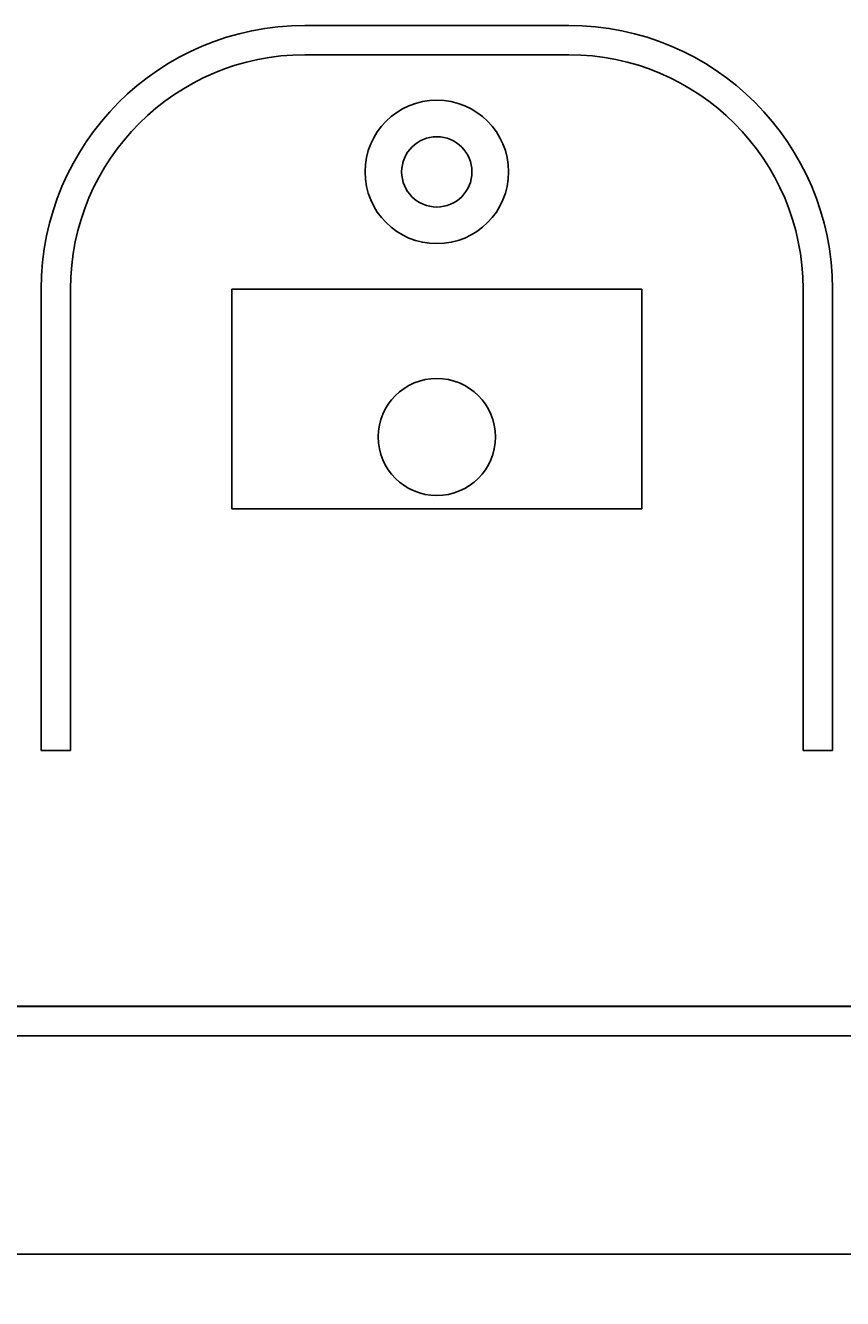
# Model space of a CAD drawing. Extents: x 0 to 420, y 0 to 297.
# Tile 5 of 27: x 158 to 186, y 53 to 97. Entities that reach past the tile are written whole.
import ezdxf

# ---------------------------------------------------------------- set-up
doc = ezdxf.new("R2010")
doc.units = 0
doc.layers.get('0').update_dxf_attribs({"linetype": 'CONTINUOUS'})
doc.layers.get('DEFPOINTS').update_dxf_attribs({"linetype": 'CONTINUOUS'})
doc.layers.add('BEMAßUNG__ISO_', color=7, linetype='CONTINUOUS')
doc.layers.add('SICHTBAR__ISO_', color=7, linetype='CONTINUOUS')
doc.styles.add('NOTIZTEXT__DIN_', font='txt.shx', dxfattribs={"bigfont": 'bigfont.shx'})
doc.dimstyles.get("Standard").update_dxf_attribs({"dimtxt": 0.18, "dimasz": 0.18, "dimexe": 0.18, "dimexo": 0.0625, "dimgap": 0.09, "dimtad": 0, "dimtih": 1, "dimtoh": 1, "dimzin": 0, "dimcen": 0.09, "dimazin": 3, "dimtfac": 1, "dimtofl": 0, "dimtmove": 0, "dimatfit": 3})

# ---------------------------------------------------------------- blocks, each defined once
blk = doc.blocks.new('*U48')
at = {"layer": 'BEMAßUNG__ISO_', "style": 'NOTIZTEXT__DIN_'}
for s, p in [('55,50 mm', (160.1, 40.286)), ('2.19 in', (163.6, 34.453))]:
    blk.add_text(s, height=3.5, dxfattribs=at).set_placement(p)
blk = doc.blocks.new('*D5')
at = {"layer": 'BEMAßUNG__ISO_'}
for p, q in [((144.6, 62.878), (144.6, 30.478)), ((200.1, 62.878), (200.1, 30.478)), ((147.1, 33.653), (197.6, 33.653))]:
    blk.add_line(p, q, dxfattribs=at)
for points in [[(147.1, 34.069), (147.1, 33.236), (144.6, 33.653)], [(197.6, 34.069), (197.6, 33.236), (200.1, 33.653)]]:
    blk.add_solid(points, dxfattribs=at)
at = {"layer": 'DEFPOINTS', "color": 0}
for p in [(144.6, 63.678), (200.1, 63.678), (200.1, 33.653)]:
    blk.add_point(p, dxfattribs=at)
blk.add_blockref('*U48', (0, 0))

msp = doc.modelspace()

# ---------------------------------------------------------------- linework, layer by layer
at = {"layer": 'SICHTBAR__ISO_'}
for p, q in [((176.85, 96.678), (167.85, 96.678)), ((167.85, 95.678), (176.85, 95.678)), ((158.85, 87.678), (158.85, 71.928)), ((159.85, 71.928), (159.85, 87.678)), ((165.35, 80.178), (165.35, 87.678)), ((165.35, 87.678), (179.35, 87.678)), ((179.35, 87.678), (179.35, 80.178)), ((184.85, 87.678), (184.85, 71.928)), ((185.85, 71.928), (185.85, 87.678)), ((179.35, 80.178), (165.35, 80.178)), ((158.85, 71.928), (159.85, 71.928)), ((184.85, 71.928), (185.85, 71.928)), ((198.6, 63.178), (146.1, 63.178)), ((146.85, 63.192), (197.85, 63.192)), ((146.1, 62.178), (198.6, 62.178)), ((212.35, 54.728), (132.35, 54.728))]:
    msp.add_line(p, q, dxfattribs=at)
for centre, radius in [((172.35, 91.678), 2.45), ((172.35, 91.678), 1.2), ((172.35, 82.628), 2)]:
    msp.add_circle(centre, radius, dxfattribs=at)
for centre, radius, start, end in [((167.85, 87.678), 9, 90, 180), ((176.85, 87.678), 9, 0, 90), ((167.85, 87.678), 8, 90, 180), ((176.85, 87.678), 8, 0, 90)]:
    msp.add_arc(centre, radius, start, end, dxfattribs=at)

# ---------------------------------------------------------------- dimensions: what is measured, and where the dimension line sits
at = {"layer": 'BEMAßUNG__ISO_'}
dim = msp.add_linear_dim(base=(200.1, 33.653), p1=(144.6, 63.678), p2=(200.1, 63.678), angle=180, text='\\Ftxt|b0|i0;{\\H3.5000;<> mm\\P}\\Ftxt|b0|i0;{\\H3.5000;2.19 in}', dimstyle='Standard', override={"dimgap": 0.8, "dimdec": 2, "dimtol": 0, "dimlim": 0, "dimtp": 0, "dimtm": 0, "dimtdec": 2, "dimtofl": 0, "dimatfit": 1, "dimtvp": -0.25}, dxfattribs=at)
dim.commit()
dim.dimension.update_dxf_attribs({"geometry": '*D5', "text_midpoint": (172.35, 33.653), "dimtype": 128})

doc.saveas('drawing.dxf')
